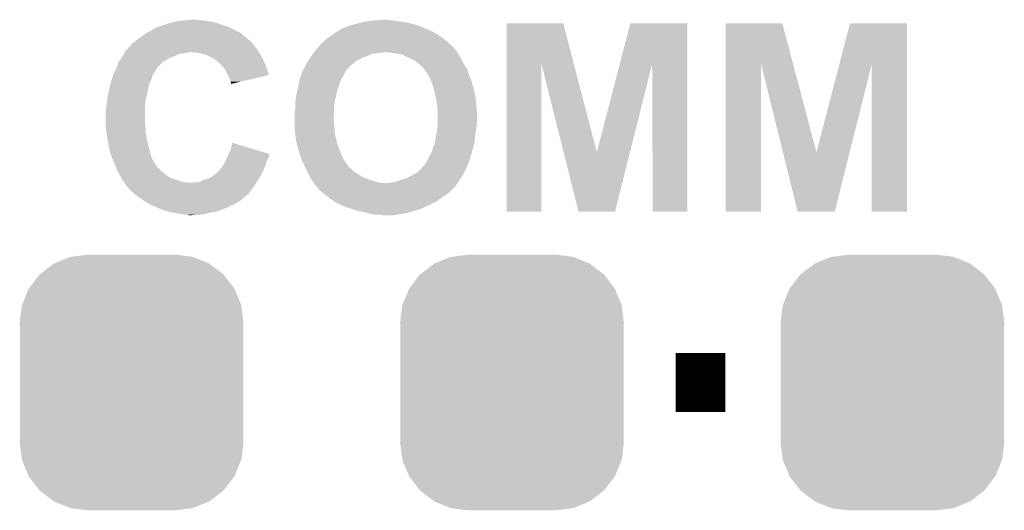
# Model space of a CAD drawing. Extents: x -1.3 to 24.2, y -3.9 to 39.2.
# Tile 51 of 53: x 15 to 19.2, y 32.8 to 34.9. Entities that reach past the tile are written whole.
import ezdxf

# ---------------------------------------------------------------- set-up
doc = ezdxf.new("R2010")
doc.units = 0
doc.layers.get('0').update_dxf_attribs({"linetype": 'CONTINUOUS'})
doc.layers.add('SMART_DOF_6_CLICK_V100_GTO', color=14, linetype='CONTINUOUS')
doc.layers.add('SMART_DOF_6_CLICK_V100_GTS', color=12, linetype='CONTINUOUS')

# ---------------------------------------------------------------- blocks, each defined once
blk = doc.blocks.new('CUSTOM_70')
for points in [[(-0.394942, 0.46695), (-0.337632, 0.511416), (0.39571, 0.46695), (0.33685, 0.511416)], [(-0.337632, 0.511416), (-0.333154, 0.513288), (0.33685, 0.511416), (0.334372, 0.513288)], [(-0.333154, 0.513288), (-0.266706, 0.541062), (0.334372, 0.513288), (0.265446, 0.541062)], [(-0.266706, 0.541062), (-0.259492, 0.54202), (0.265446, 0.541062), (0.263068, 0.54202)], [(-0.259492, 0.54202), (-0.1905, 0.55118), (0.263068, 0.54202), (0.1905, 0.55118)], [(-0.442246, 0.406212), (-0.39837, 0.46429), (0.442836, 0.406212), (0.397774, 0.46429)], [(-0.39837, 0.46429), (-0.394942, 0.46695), (0.397774, 0.46429), (0.39571, 0.46695)], [(-0.471976, 0.335286), (-0.444708, 0.402952), (0.472482, 0.335286), (0.4442, 0.402952)], [(-0.444708, 0.402952), (-0.442246, 0.406212), (0.4442, 0.402952), (0.442836, 0.406212)], [(-0.4826, 0.25908), (-0.47344, 0.331648), (0.4826, 0.25908), (0.472966, 0.331648)], [(-0.47344, 0.331648), (-0.471976, 0.335286), (0.472966, 0.331648), (0.472482, 0.335286)], [(-0.48133, 0.231872), (-0.4826, 0.25908), (0.48133, 0.231872), (0.4826, 0.25908)], [(-0.48133, -0.231872), (-0.48133, 0.231872), (0.48133, -0.231872), (0.48133, 0.231872)], [(-0.4826, -0.25908), (-0.48133, -0.231872), (0.4826, -0.25908), (0.48133, -0.231872)], [(-0.472964, -0.331648), (-0.4826, -0.25908), (0.47344, -0.331648), (0.4826, -0.25908)], [(-0.472482, -0.335286), (-0.472964, -0.331648), (0.471974, -0.335286), (0.47344, -0.331648)], [(-0.444198, -0.402952), (-0.472482, -0.335286), (0.444708, -0.402952), (0.471974, -0.335286)], [(-0.442836, -0.406212), (-0.444198, -0.402952), (0.442244, -0.406212), (0.444708, -0.402952)], [(-0.397772, -0.46429), (-0.442836, -0.406212), (0.39837, -0.46429), (0.442244, -0.406212)], [(-0.39571, -0.46695), (-0.397772, -0.46429), (0.39494, -0.46695), (0.39837, -0.46429)], [(-0.336848, -0.511416), (-0.39571, -0.46695), (0.337632, -0.511416), (0.39494, -0.46695)], [(-0.334372, -0.513288), (-0.336848, -0.511416), (0.333152, -0.513288), (0.337632, -0.511416)], [(-0.265444, -0.541062), (-0.334372, -0.513288), (0.266706, -0.541062), (0.333152, -0.513288)], [(-0.263068, -0.54202), (-0.265444, -0.541062), (0.25949, -0.54202), (0.266706, -0.541062)], [(-0.1905, -0.55118), (-0.263068, -0.54202), (0.1905, -0.55118), (0.25949, -0.54202)]]:
    blk.add_solid(points)

msp = doc.modelspace()

# ---------------------------------------------------------------- linework, layer by layer
at = {"layer": 'SMART_DOF_6_CLICK_V100_GTO', "const_width": 0.254}
msp.add_lwpolyline([(17.80032, 33.3756), (18.01368, 33.3756)], dxfattribs=at)
at = {"layer": 'SMART_DOF_6_CLICK_V100_GTO'}
for points in [[(15.5575, 34.90468), (15.576548, 34.9123), (15.880082, 34.90468), (15.864842, 34.9123)], [(15.576548, 34.9123), (15.582898, 34.91484), (15.864842, 34.9123), (15.854682, 34.91484)], [(15.582898, 34.91484), (15.59052, 34.91738), (15.854682, 34.91484), (15.844522, 34.91738)], [(15.59052, 34.91738), (15.60576, 34.922458), (15.844522, 34.91738), (15.83098, 34.922458)], [(15.60576, 34.922458), (15.615076, 34.925), (15.83098, 34.922458), (15.8242, 34.925)], [(15.615076, 34.925), (15.633698, 34.93008), (15.8242, 34.925), (15.806422, 34.93008)], [(15.633698, 34.93008), (15.646398, 34.93262), (15.806422, 34.93008), (15.78864, 34.93262)], [(15.646398, 34.93262), (15.6591, 34.93516), (15.78864, 34.93262), (15.773402, 34.93516)], [(15.6591, 34.93516), (15.689578, 34.9377), (15.773402, 34.93516), (15.758162, 34.9377)], [(15.689578, 34.9377), (15.720058, 34.94024), (15.745462, 34.9377), (15.735302, 34.94024)], [(16.375384, 34.907222), (16.380462, 34.90976), (16.709388, 34.907222), (16.703678, 34.90976)], [(16.380462, 34.90976), (16.38808, 34.9123), (16.703678, 34.90976), (16.697962, 34.9123)], [(16.38808, 34.9123), (16.393162, 34.914842), (16.697962, 34.9123), (16.689488, 34.914842)], [(16.393162, 34.914842), (16.413476, 34.91992), (16.689488, 34.914842), (16.672558, 34.91992)], [(16.413476, 34.91992), (16.423638, 34.92246), (16.672558, 34.91992), (16.6624, 34.92246)], [(16.423638, 34.92246), (16.432104, 34.925), (16.6624, 34.92246), (16.65224, 34.925)], [(16.432104, 34.925), (16.44904, 34.93008), (16.65224, 34.925), (16.629378, 34.93008)], [(16.44904, 34.93008), (16.464278, 34.93262), (16.629378, 34.93008), (16.60906, 34.93262)], [(16.464278, 34.93262), (16.479518, 34.93516), (16.60906, 34.93262), (16.59128, 34.93516)], [(16.479518, 34.93516), (16.51254, 34.9377), (16.59128, 34.93516), (16.576042, 34.9377)], [(16.51254, 34.9377), (16.548098, 34.94024), (16.565882, 34.9377), (16.555722, 34.94024)], [(17.071358, 34.749546), (17.071362, 34.924982), (17.360862, 34.749546), (17.315184, 34.924982)], [(17.071362, 34.924982), (17.071364, 34.925), (17.315184, 34.924982), (17.071364, 34.925)], [(17.559088, 34.749552), (17.604752, 34.924976), (17.851114, 34.749552), (17.85112, 34.924976)], [(17.604752, 34.924976), (17.60476, 34.925), (17.85112, 34.924976), (17.60476, 34.925)], [(18.016238, 34.749544), (18.016242, 34.924982), (18.306544, 34.749544), (18.260064, 34.924982)], [(18.016242, 34.924982), (18.016244, 34.925), (18.260064, 34.924982), (18.016244, 34.925)], [(18.506508, 34.74955), (18.552172, 34.924976), (18.798534, 34.74955), (18.79854, 34.924976)], [(18.552172, 34.924976), (18.55218, 34.925), (18.79854, 34.924976), (18.55218, 34.925)], [(15.48892, 34.8615), (15.50162, 34.87166), (15.94951, 34.8615), (15.937654, 34.87166)], [(15.50162, 34.87166), (15.515844, 34.88182), (15.937654, 34.87166), (15.925798, 34.88182)], [(15.515844, 34.88182), (15.519402, 34.88436), (15.925798, 34.88182), (15.92072, 34.88436)], [(15.519402, 34.88436), (15.539718, 34.89452), (15.92072, 34.88436), (15.9004, 34.89452)], [(15.539718, 34.89452), (15.5575, 34.90468), (15.9004, 34.89452), (15.880082, 34.90468)], [(16.30299, 34.86404), (16.31442, 34.87166), (16.79194, 34.86404), (16.78051, 34.87166)], [(16.31442, 34.87166), (16.325088, 34.87928), (16.78051, 34.87166), (16.76908, 34.87928)], [(16.325088, 34.87928), (16.3322, 34.88436), (16.76908, 34.87928), (16.759938, 34.88436)], [(16.3322, 34.88436), (16.344392, 34.89198), (16.759938, 34.88436), (16.746222, 34.89198)], [(16.344392, 34.89198), (16.35252, 34.897058), (16.746222, 34.89198), (16.733528, 34.897058)], [(16.35252, 34.897058), (16.362684, 34.90214), (16.733528, 34.897058), (16.72082, 34.90214)], [(16.362684, 34.90214), (16.372844, 34.90722), (16.72082, 34.90214), (16.709392, 34.90722)], [(16.372844, 34.90722), (16.375384, 34.907222), (16.709392, 34.90722), (16.709388, 34.907222)], [(15.434622, 34.813238), (15.445738, 34.82594), (15.99438, 34.813238), (15.983798, 34.82594)], [(15.445738, 34.82594), (15.448278, 34.82848), (15.983798, 34.82594), (15.98168, 34.82848)], [(15.448278, 34.82848), (15.45082, 34.83102), (15.98168, 34.82848), (15.979988, 34.83102)], [(15.45082, 34.83102), (15.454208, 34.8361), (15.979988, 34.83102), (15.9766, 34.8361)], [(15.454208, 34.8361), (15.455906, 34.838642), (15.9766, 34.8361), (15.974062, 34.838642)], [(15.455906, 34.838642), (15.460982, 34.841182), (15.974062, 34.838642), (15.971522, 34.841182)], [(15.460982, 34.841182), (15.466058, 34.843722), (15.971522, 34.841182), (15.97025, 34.843722)], [(15.466058, 34.843722), (15.46859, 34.846254), (15.97025, 34.843722), (15.96898, 34.846254)], [(15.46859, 34.846254), (15.47113, 34.848794), (15.96898, 34.846254), (15.963916, 34.848794)], [(15.47113, 34.848794), (15.473654, 34.851316), (15.963916, 34.848794), (15.9639, 34.851316)], [(15.473654, 34.851316), (15.473678, 34.85134), (15.9639, 34.851316), (15.961364, 34.85134)], [(15.473678, 34.85134), (15.476222, 34.853882), (15.961364, 34.85134), (15.958398, 34.853882)], [(15.476222, 34.853882), (15.48892, 34.8615), (15.958398, 34.853882), (15.94951, 34.8615)], [(16.259808, 34.8234), (16.262024, 34.825934), (16.8402, 34.8234), (16.837666, 34.825934)], [(16.262024, 34.825934), (16.26203, 34.82594), (16.837666, 34.825934), (16.835124, 34.82594)], [(16.26203, 34.82594), (16.2687, 34.833564), (16.835124, 34.82594), (16.827498, 34.833564)], [(16.2687, 34.833564), (16.268708, 34.836102), (16.827498, 34.833564), (16.82496, 34.836102)], [(16.268708, 34.836102), (16.276322, 34.841182), (16.82496, 34.836102), (16.819878, 34.841182)], [(16.276322, 34.841182), (16.281398, 34.846258), (16.819878, 34.841182), (16.8148, 34.846258)], [(16.281398, 34.846258), (16.286482, 34.851342), (16.8148, 34.846258), (16.808266, 34.851342)], [(16.286482, 34.851342), (16.29918, 34.8615), (16.808266, 34.851342), (16.795206, 34.8615)], [(16.29918, 34.8615), (16.30299, 34.86404), (16.795206, 34.8615), (16.79194, 34.86404)], [(15.41272, 34.780218), (15.414244, 34.78276), (15.63052, 34.780218), (15.63624, 34.78276)], [(15.414244, 34.78276), (15.420338, 34.792918), (15.63624, 34.78276), (15.661638, 34.792918)], [(15.420338, 34.792918), (15.421862, 34.79546), (15.661638, 34.792918), (15.681958, 34.79546)], [(15.421862, 34.79546), (15.423386, 34.797998), (15.681958, 34.79546), (15.689578, 34.797998)], [(15.423386, 34.798), (15.42491, 34.800538), (15.697196, 34.798), (15.704818, 34.800538)], [(15.423386, 34.797998), (15.423386, 34.798), (15.689578, 34.797998), (15.697196, 34.798)], [(15.42491, 34.80054), (15.42796, 34.805622), (16.002316, 34.80054), (15.99914, 34.805622)], [(15.42491, 34.800538), (15.42491, 34.80054), (15.704818, 34.800538), (15.712438, 34.80054)], [(15.42796, 34.805622), (15.434622, 34.813238), (15.99914, 34.805622), (15.99438, 34.813238)], [(15.735298, 34.798), (15.712438, 34.80054), (16.003904, 34.798), (16.002316, 34.80054)], [(15.758162, 34.79292), (15.735298, 34.798), (16.007078, 34.79292), (16.003904, 34.798)], [(15.775938, 34.787842), (15.758162, 34.79292), (16.00985, 34.787842), (16.007078, 34.79292)], [(15.79118, 34.78022), (15.775938, 34.787842), (16.014008, 34.78022), (16.00985, 34.787842)], [(16.224794, 34.77768), (16.228422, 34.78276), (16.45158, 34.77768), (16.46682, 34.78276)], [(16.228422, 34.78276), (16.23568, 34.79292), (16.46682, 34.78276), (16.492222, 34.79292)], [(16.23568, 34.79292), (16.237584, 34.79546), (16.492222, 34.79292), (16.51508, 34.79546)], [(16.237584, 34.79546), (16.23949, 34.798), (16.51508, 34.79546), (16.525242, 34.798)], [(16.23949, 34.798002), (16.241394, 34.80054), (16.532862, 34.798002), (16.540484, 34.80054)], [(16.23949, 34.798), (16.23949, 34.798002), (16.525242, 34.798), (16.532862, 34.798002)], [(16.241394, 34.80054), (16.247108, 34.808158), (16.857472, 34.80054), (16.852902, 34.808158)], [(16.247108, 34.808158), (16.25092, 34.81324), (16.852902, 34.808158), (16.84782, 34.81324)], [(16.25092, 34.81324), (16.25314, 34.815778), (16.84782, 34.81324), (16.845282, 34.815778)], [(16.25314, 34.815778), (16.259808, 34.8234), (16.845282, 34.815778), (16.8402, 34.8234)], [(16.5862, 34.79546), (16.550638, 34.80054), (16.860518, 34.79546), (16.857472, 34.80054)], [(16.60398, 34.79292), (16.5862, 34.79546), (16.862212, 34.79292), (16.860518, 34.79546)], [(16.619222, 34.790378), (16.60398, 34.79292), (16.863908, 34.790378), (16.862212, 34.79292)], [(16.639544, 34.780218), (16.619222, 34.790378), (16.87068, 34.780218), (16.863908, 34.790378)], [(15.389164, 34.734496), (15.39748, 34.757358), (15.56512, 34.734496), (15.587978, 34.757358)], [(15.39748, 34.757358), (15.397482, 34.757362), (15.587978, 34.757358), (15.587984, 34.757362)], [(15.397482, 34.757362), (15.40764, 34.7726), (15.587984, 34.757362), (15.61338, 34.7726)], [(15.40764, 34.7726), (15.41272, 34.780218), (15.61338, 34.7726), (15.63052, 34.780218)], [(15.803882, 34.77514), (15.79118, 34.78022), (16.01678, 34.77514), (16.014008, 34.78022)], [(15.81404, 34.76752), (15.803882, 34.77514), (16.020936, 34.76752), (16.01678, 34.77514)], [(15.817848, 34.764982), (15.81404, 34.76752), (16.02232, 34.764982), (16.020936, 34.76752)], [(15.82166, 34.76244), (15.817848, 34.764982), (16.023476, 34.76244), (16.02232, 34.764982)], [(15.847058, 34.73704), (15.82166, 34.76244), (16.035022, 34.73704), (16.023476, 34.76244)], [(16.19758, 34.731958), (16.203676, 34.742122), (16.388078, 34.731958), (16.398242, 34.742122)], [(16.203676, 34.742122), (16.2052, 34.74466), (16.398242, 34.742122), (16.401414, 34.74466)], [(16.2052, 34.74466), (16.212822, 34.759902), (16.401414, 34.74466), (16.420468, 34.759902)], [(16.212822, 34.759902), (16.214514, 34.762442), (16.420468, 34.759902), (16.423644, 34.762442)], [(16.214514, 34.762442), (16.219592, 34.77006), (16.423644, 34.762442), (16.438878, 34.77006)], [(16.219592, 34.77006), (16.22298, 34.77514), (16.438878, 34.77006), (16.447346, 34.77514)], [(16.22298, 34.77514), (16.224794, 34.77768), (16.447346, 34.77514), (16.45158, 34.77768)], [(16.64462, 34.77768), (16.639544, 34.780218), (16.87195, 34.77768), (16.87068, 34.780218)], [(16.657324, 34.7726), (16.64462, 34.77768), (16.87449, 34.7726), (16.87195, 34.77768)], [(16.67002, 34.76498), (16.657324, 34.7726), (16.878302, 34.76498), (16.87449, 34.7726)], [(16.68018, 34.759898), (16.67002, 34.76498), (16.880844, 34.759898), (16.878302, 34.76498)], [(16.6878, 34.75228), (16.68018, 34.759898), (16.884654, 34.75228), (16.880844, 34.759898)], [(16.695422, 34.747198), (16.6878, 34.75228), (16.887194, 34.747198), (16.884654, 34.75228)], [(16.69796, 34.744662), (16.695422, 34.747198), (16.888462, 34.744662), (16.887194, 34.747198)], [(16.705586, 34.737038), (16.69796, 34.744662), (16.893908, 34.737038), (16.888462, 34.744662)], [(17.07134, 34.112224), (17.071358, 34.749546), (17.221176, 34.112224), (17.2212, 34.749546)], [(17.316788, 34.36883), (17.2212, 34.749546), (17.459984, 34.36883), (17.360862, 34.749546)], [(17.459984, 34.36883), (17.559088, 34.749552), (17.6031, 34.36883), (17.698672, 34.749552)], [(17.70126, 34.112224), (17.698672, 34.749552), (17.851096, 34.112224), (17.851114, 34.749552)], [(18.01622, 34.112224), (18.016238, 34.749544), (18.168596, 34.112224), (18.16862, 34.749544)], [(18.262692, 34.368828), (18.16862, 34.749544), (18.407404, 34.368828), (18.306544, 34.749544)], [(18.407404, 34.368828), (18.506508, 34.74955), (18.55052, 34.368828), (18.646092, 34.74955)], [(18.64614, 34.112224), (18.646092, 34.74955), (18.798516, 34.112224), (18.798534, 34.74955)], [(15.372332, 34.696398), (15.37462, 34.70402), (15.54226, 34.696398), (15.54607, 34.70402)], [(15.37462, 34.70402), (15.375888, 34.706558), (15.54607, 34.70402), (15.54734, 34.706558)], [(15.375888, 34.706558), (15.383508, 34.721798), (15.54734, 34.706558), (15.557498, 34.721798)], [(15.383508, 34.721798), (15.386046, 34.726876), (15.557498, 34.721798), (15.560038, 34.726876)], [(15.386046, 34.726876), (15.38732, 34.729422), (15.560038, 34.726876), (15.562582, 34.729422)], [(15.38732, 34.729422), (15.38824, 34.731954), (15.562582, 34.729422), (15.565114, 34.731954)], [(15.38824, 34.731954), (15.389164, 34.734496), (15.565114, 34.731954), (15.56512, 34.734496)], [(15.852138, 34.731958), (15.847058, 34.73704), (16.036472, 34.731958), (16.035022, 34.73704)], [(15.8623, 34.714178), (15.852138, 34.731958), (16.041538, 34.714178), (16.036472, 34.731958)], [(15.868654, 34.701474), (15.8623, 34.714178), (16.045156, 34.701474), (16.041538, 34.714178)], [(15.87754, 34.683702), (15.868654, 34.701474), (15.969268, 34.683702), (16.045156, 34.701474)], [(16.179802, 34.688784), (16.183708, 34.698944), (16.360142, 34.688784), (16.36776, 34.698944)], [(16.183708, 34.698944), (16.187614, 34.709102), (16.36776, 34.698944), (16.37284, 34.709102)], [(16.187614, 34.709102), (16.190544, 34.716722), (16.37284, 34.709102), (16.375384, 34.716722)], [(16.190544, 34.716722), (16.1925, 34.721804), (16.375384, 34.716722), (16.38046, 34.721804)], [(16.1925, 34.721806), (16.192506, 34.724346), (16.380462, 34.721806), (16.381732, 34.724346)], [(16.1925, 34.721804), (16.1925, 34.721806), (16.38046, 34.721804), (16.380462, 34.721806)], [(16.192506, 34.724346), (16.195038, 34.72688), (16.381732, 34.724346), (16.383002, 34.72688)], [(16.195038, 34.72688), (16.195042, 34.726884), (16.383002, 34.72688), (16.383004, 34.726884)], [(16.195042, 34.726884), (16.19758, 34.731958), (16.383004, 34.726884), (16.388078, 34.731958)], [(16.710658, 34.734486), (16.705586, 34.737038), (16.895732, 34.734486), (16.893908, 34.737038)], [(16.710666, 34.731952), (16.710658, 34.734486), (16.897542, 34.731952), (16.895732, 34.734486)], [(16.713202, 34.729418), (16.710666, 34.731952), (16.899352, 34.729418), (16.897542, 34.731952)], [(16.715232, 34.726882), (16.713202, 34.729418), (16.901162, 34.726882), (16.899352, 34.729418)], [(16.72336, 34.71672), (16.715232, 34.726882), (16.90421, 34.71672), (16.901162, 34.726882)], [(16.73352, 34.70148), (16.72336, 34.71672), (16.908778, 34.70148), (16.90421, 34.71672)], [(16.73352, 34.701478), (16.73352, 34.70148), (16.90878, 34.701478), (16.908778, 34.70148)], [(16.74114, 34.68624), (16.73352, 34.701478), (16.914876, 34.68624), (16.90878, 34.701478)], [(15.35938, 34.65322), (15.36395, 34.668458), (15.52702, 34.65322), (15.5321, 34.668458)], [(15.36395, 34.668458), (15.368522, 34.683698), (15.5321, 34.668458), (15.539718, 34.683698)], [(15.368522, 34.683698), (15.372332, 34.696398), (15.539718, 34.683698), (15.54226, 34.696398)], [(15.880078, 34.673542), (15.87754, 34.683702), (15.925884, 34.673542), (15.969268, 34.683702)], [(15.882618, 34.668464), (15.880078, 34.673542), (15.9042, 34.668464), (15.925884, 34.673542)], [(15.88262, 34.66341), (15.882618, 34.668464), (15.88262, 34.66341), (15.9042, 34.668464)], [(16.171092, 34.64814), (16.174358, 34.66338), (16.3449, 34.64814), (16.34998, 34.66338)], [(16.174358, 34.66338), (16.179802, 34.688782), (16.34998, 34.66338), (16.36014, 34.688782)], [(16.179802, 34.688782), (16.179802, 34.688784), (16.36014, 34.688782), (16.360142, 34.688784)], [(16.745496, 34.676082), (16.74114, 34.68624), (16.91894, 34.676082), (16.914876, 34.68624)], [(16.748762, 34.66846), (16.745496, 34.676082), (16.921228, 34.66846), (16.91894, 34.676082)], [(16.753842, 34.65068), (16.748762, 34.66846), (16.92656, 34.65068), (16.921228, 34.66846)], [(15.34922, 34.602418), (15.356332, 34.63798), (15.515588, 34.602418), (15.52448, 34.63798)], [(15.356332, 34.63798), (15.35938, 34.65322), (15.52448, 34.63798), (15.52702, 34.65322)], [(16.16026, 34.58972), (16.16456, 34.61766), (16.32966, 34.58972), (16.336644, 34.61766)], [(16.16456, 34.61766), (16.16728, 34.63036), (16.336644, 34.61766), (16.33982, 34.63036)], [(16.16728, 34.63036), (16.171092, 34.64814), (16.33982, 34.63036), (16.3449, 34.64814)], [(16.75892, 34.632902), (16.753842, 34.65068), (16.931006, 34.632902), (16.92656, 34.65068)], [(16.761852, 34.6202), (16.75892, 34.632902), (16.93418, 34.6202), (16.931006, 34.632902)], [(16.76654, 34.59988), (16.761852, 34.6202), (16.937308, 34.59988), (16.93418, 34.6202)], [(15.34414, 34.56178), (15.345726, 34.574478), (15.51178, 34.56178), (15.51178, 34.574478)], [(15.345726, 34.574478), (15.348584, 34.597338), (15.51178, 34.574478), (15.51432, 34.597338)], [(15.348584, 34.597338), (15.34922, 34.602418), (15.51432, 34.597338), (15.515588, 34.602418)], [(16.15948, 34.584642), (16.16026, 34.58972), (16.329094, 34.584642), (16.32966, 34.58972)], [(16.15948, 34.56686), (16.15948, 34.584642), (16.32712, 34.56686), (16.329094, 34.584642)], [(16.768658, 34.587182), (16.76654, 34.59988), (16.93926, 34.587182), (16.937308, 34.59988)], [(16.77162, 34.569398), (16.768658, 34.587182), (16.940628, 34.569398), (16.93926, 34.587182)], [(15.3416, 34.544), (15.34414, 34.56178), (15.51178, 34.544), (15.51178, 34.56178)], [(15.3416, 34.485578), (15.3416, 34.544), (15.51178, 34.485578), (15.51178, 34.544)], [(16.15694, 34.544002), (16.15948, 34.556702), (16.32712, 34.544002), (16.32712, 34.556702)], [(16.15694, 34.543998), (16.15694, 34.544002), (16.32712, 34.543998), (16.32712, 34.544002)], [(16.15694, 34.5186), (16.15694, 34.543998), (16.32458, 34.5186), (16.32712, 34.543998)], [(16.15948, 34.556702), (16.15948, 34.56686), (16.32712, 34.556702), (16.32712, 34.56686)], [(16.77162, 34.556698), (16.77162, 34.569398), (16.941606, 34.556698), (16.940628, 34.569398)], [(16.772128, 34.55416), (16.77162, 34.556698), (16.9418, 34.55416), (16.941606, 34.556698)], [(16.77416, 34.543998), (16.772128, 34.55416), (16.942478, 34.543998), (16.9418, 34.55416)], [(16.77416, 34.516062), (16.77416, 34.543998), (16.94434, 34.516062), (16.942478, 34.543998)], [(15.3416, 34.475422), (15.3416, 34.485578), (15.513474, 34.475422), (15.51178, 34.485578)], [(16.15694, 34.505902), (16.15694, 34.5186), (16.32458, 34.505902), (16.32458, 34.5186)], [(16.15694, 34.495742), (16.15694, 34.505902), (16.32712, 34.495742), (16.32458, 34.505902)], [(16.15694, 34.483042), (16.15694, 34.495742), (16.32712, 34.483042), (16.32712, 34.495742)], [(16.772888, 34.483038), (16.77416, 34.49574), (16.9418, 34.483038), (16.9418, 34.49574)], [(16.77416, 34.508438), (16.77416, 34.516062), (16.94434, 34.508438), (16.94434, 34.516062)], [(16.77416, 34.498278), (16.77416, 34.508438), (16.9418, 34.498278), (16.94434, 34.508438)], [(16.77416, 34.49574), (16.77416, 34.498278), (16.9418, 34.49574), (16.9418, 34.498278)], [(15.342384, 34.470338), (15.3416, 34.475422), (15.51432, 34.470338), (15.513474, 34.475422)], [(15.344728, 34.4551), (15.342384, 34.470338), (15.51432, 34.4551), (15.51432, 34.470338)], [(15.34668, 34.4424), (15.344728, 34.4551), (15.516136, 34.4424), (15.51432, 34.4551)], [(15.347528, 34.437322), (15.34668, 34.4424), (15.51686, 34.437322), (15.516136, 34.4424)], [(16.15694, 34.477958), (16.15694, 34.483042), (16.328138, 34.477958), (16.32712, 34.483042)], [(16.157484, 34.470342), (16.15694, 34.477958), (16.32966, 34.470342), (16.328138, 34.477958)], [(16.158574, 34.455102), (16.157484, 34.470342), (16.32966, 34.455102), (16.32966, 34.470342)], [(16.15948, 34.442398), (16.158574, 34.455102), (16.331778, 34.442398), (16.32966, 34.455102)], [(16.159904, 34.43986), (16.15948, 34.442398), (16.3322, 34.43986), (16.331778, 34.442398)], [(16.764, 34.427158), (16.76908, 34.44748), (16.934178, 34.427158), (16.936436, 34.44748)], [(16.76908, 34.44748), (16.769362, 34.45002), (16.936436, 34.44748), (16.93672, 34.45002)], [(16.769362, 34.45002), (16.771336, 34.4678), (16.93672, 34.45002), (16.93926, 34.4678)], [(16.771336, 34.4678), (16.77162, 34.47034), (16.93926, 34.4678), (16.939682, 34.47034)], [(16.77162, 34.47034), (16.772888, 34.483038), (16.939682, 34.47034), (16.9418, 34.483038)], [(15.35176, 34.41192), (15.347528, 34.437322), (15.522304, 34.41192), (15.51686, 34.437322)], [(15.353608, 34.40176), (15.35176, 34.41192), (15.52448, 34.40176), (15.522304, 34.41192)], [(15.35684, 34.383978), (15.353608, 34.40176), (15.529222, 34.383978), (15.52448, 34.40176)], [(15.880082, 34.378902), (15.887724, 34.409374), (15.988724, 34.378902), (15.887724, 34.409374)], [(16.16456, 34.41192), (16.159904, 34.43986), (16.33865, 34.41192), (16.3322, 34.43986)], [(16.16583, 34.406842), (16.16456, 34.41192), (16.33982, 34.406842), (16.33865, 34.41192)], [(16.17218, 34.38144), (16.16583, 34.406842), (16.348892, 34.38144), (16.33982, 34.406842)], [(16.75384, 34.38906), (16.760368, 34.404298), (16.927068, 34.38906), (16.93164, 34.404298)], [(16.760368, 34.404298), (16.761458, 34.406838), (16.93164, 34.404298), (16.931922, 34.406838)], [(16.761458, 34.406838), (16.764, 34.427158), (16.931922, 34.406838), (16.934178, 34.427158)], [(15.362382, 34.36366), (15.35684, 34.383978), (15.53464, 34.36366), (15.529222, 34.383978)], [(15.364458, 34.35604), (15.362382, 34.36366), (15.536818, 34.35604), (15.53464, 34.36366)], [(15.869688, 34.356038), (15.87199, 34.361102), (16.047718, 34.356038), (16.04772, 34.361102)], [(15.87199, 34.361102), (15.880082, 34.378902), (16.04772, 34.361102), (15.988724, 34.378902)], [(16.175228, 34.37128), (16.17218, 34.38144), (16.35252, 34.37128), (16.348892, 34.38144)], [(16.1798, 34.356038), (16.175228, 34.37128), (16.359054, 34.356038), (16.35252, 34.37128)], [(16.73606, 34.34842), (16.74368, 34.361116), (16.914876, 34.34842), (16.918686, 34.361116)], [(16.74368, 34.361116), (16.74876, 34.37382), (16.918686, 34.361116), (16.922496, 34.37382)], [(16.74876, 34.37382), (16.75384, 34.38906), (16.922496, 34.37382), (16.927068, 34.38906)], [(17.381216, 34.11222), (17.316788, 34.36883), (17.538684, 34.11222), (17.6031, 34.36883)], [(18.326096, 34.11222), (18.262692, 34.368828), (18.486104, 34.11222), (18.55052, 34.368828)], [(15.368524, 34.34588), (15.364458, 34.35604), (15.53972, 34.34588), (15.536818, 34.35604)], [(15.37462, 34.33064), (15.368524, 34.34588), (15.547342, 34.33064), (15.53972, 34.34588)], [(15.374622, 34.330638), (15.37462, 34.33064), (15.547342, 34.330638), (15.547342, 34.33064)], [(15.381394, 34.315402), (15.374622, 34.330638), (15.5575, 34.315402), (15.547342, 34.330638)], [(15.38478, 34.30778), (15.381394, 34.315402), (15.562074, 34.30778), (15.5575, 34.315402)], [(15.847062, 34.310322), (15.849962, 34.315398), (16.02994, 34.310322), (16.032478, 34.315398)], [(15.849962, 34.315398), (15.857216, 34.328098), (16.032478, 34.315398), (16.03502, 34.328098)], [(15.857216, 34.328098), (15.85722, 34.328102), (16.03502, 34.328098), (16.03502, 34.328102)], [(15.85722, 34.328102), (15.86625, 34.34842), (16.03502, 34.328102), (16.04518, 34.34842)], [(15.86625, 34.34842), (15.86738, 34.35096), (16.04518, 34.34842), (16.046026, 34.35096)], [(15.86738, 34.35096), (15.869688, 34.356038), (16.046026, 34.35096), (16.047718, 34.356038)], [(16.180816, 34.3535), (16.1798, 34.356038), (16.36014, 34.3535), (16.359054, 34.356038)], [(16.186912, 34.338262), (16.180816, 34.3535), (16.36776, 34.338262), (16.36014, 34.3535)], [(16.18996, 34.33064), (16.186912, 34.338262), (16.372842, 34.33064), (16.36776, 34.338262)], [(16.200118, 34.307788), (16.18996, 34.33064), (16.388076, 34.307788), (16.372842, 34.33064)], [(16.715738, 34.312858), (16.725898, 34.328098), (16.902682, 34.312858), (16.90878, 34.328098)], [(16.725898, 34.3281), (16.73606, 34.34842), (16.908782, 34.3281), (16.914876, 34.34842)], [(16.725898, 34.328098), (16.725898, 34.3281), (16.90878, 34.328098), (16.908782, 34.3281)], [(15.386686, 34.302698), (15.38478, 34.30778), (15.565122, 34.302698), (15.562074, 34.30778)], [(15.38764, 34.300158), (15.386686, 34.302698), (15.567664, 34.300158), (15.565122, 34.302698)], [(15.388594, 34.297614), (15.38764, 34.300158), (15.57274, 34.297614), (15.567664, 34.300158)], [(15.390496, 34.29254), (15.388594, 34.297614), (15.575284, 34.29254), (15.57274, 34.297614)], [(15.3924, 34.28746), (15.390496, 34.29254), (15.581632, 34.28746), (15.575284, 34.29254)], [(15.395304, 34.28238), (15.3924, 34.28746), (15.58798, 34.28238), (15.581632, 34.28746)], [(15.40256, 34.26968), (15.395304, 34.28238), (15.603222, 34.26968), (15.58798, 34.28238)], [(15.80134, 34.2646), (15.82166, 34.27985), (16.007926, 34.2646), (16.016822, 34.27985)], [(15.82166, 34.27985), (15.821668, 34.282382), (16.016822, 34.27985), (16.0183, 34.282382)], [(15.821668, 34.282382), (15.825468, 34.284918), (16.0183, 34.282382), (16.01978, 34.284918)], [(15.825468, 34.284918), (15.829282, 34.287462), (16.01978, 34.284918), (16.020628, 34.287462)], [(15.829282, 34.287462), (15.8369, 34.29762), (16.020628, 34.287462), (16.024014, 34.29762)], [(15.8369, 34.29762), (15.83893, 34.300158), (16.024014, 34.29762), (16.02486, 34.300158)], [(15.83893, 34.300158), (15.847062, 34.310322), (16.02486, 34.300158), (16.02994, 34.310322)], [(16.20012, 34.30778), (16.200118, 34.307788), (16.390094, 34.30778), (16.388076, 34.307788)], [(16.200122, 34.307778), (16.20012, 34.30778), (16.390598, 34.307778), (16.390094, 34.30778)], [(16.201388, 34.305246), (16.200122, 34.307778), (16.39062, 34.305246), (16.390598, 34.307778)], [(16.20393, 34.300162), (16.201388, 34.305246), (16.3957, 34.300162), (16.39062, 34.305246)], [(16.2052, 34.297622), (16.20393, 34.300162), (16.400774, 34.297622), (16.3957, 34.300162)], [(16.21155, 34.284922), (16.2052, 34.297622), (16.413478, 34.284922), (16.400774, 34.297622)], [(16.214092, 34.279838), (16.21155, 34.284922), (16.4211, 34.279838), (16.413478, 34.284922)], [(16.2179, 34.27222), (16.214092, 34.279838), (16.4338, 34.27222), (16.4211, 34.279838)], [(16.65986, 34.26714), (16.676796, 34.277302), (16.879824, 34.26714), (16.88592, 34.277302)], [(16.676796, 34.277302), (16.685258, 34.282378), (16.88592, 34.277302), (16.888458, 34.282378)], [(16.685258, 34.282378), (16.700498, 34.295078), (16.888458, 34.282378), (16.894808, 34.295078)], [(16.700498, 34.295078), (16.706594, 34.3027), (16.894808, 34.295078), (16.89862, 34.3027)], [(16.706594, 34.3027), (16.710652, 34.307772), (16.89862, 34.3027), (16.900648, 34.307772)], [(16.710652, 34.307772), (16.713178, 34.307782), (16.900648, 34.307772), (16.900652, 34.307782)], [(16.713178, 34.307782), (16.7132, 34.310314), (16.900652, 34.307782), (16.901666, 34.310314)], [(16.7132, 34.310314), (16.715738, 34.312858), (16.901666, 34.310314), (16.902682, 34.312858)], [(15.40982, 34.256978), (15.40256, 34.26968), (15.623538, 34.256978), (15.603222, 34.26968)], [(15.41272, 34.2519), (15.40982, 34.256978), (15.640476, 34.2519), (15.623538, 34.256978)], [(15.414244, 34.249362), (15.41272, 34.2519), (15.64894, 34.249362), (15.640476, 34.2519)], [(15.420338, 34.239202), (15.414244, 34.249362), (15.67688, 34.239202), (15.64894, 34.249362)], [(15.42034, 34.2392), (15.420338, 34.239202), (15.676884, 34.2392), (15.67688, 34.239202)], [(15.422246, 34.23666), (15.42034, 34.2392), (15.709902, 34.23666), (15.69212, 34.2392)], [(15.433678, 34.22142), (15.422246, 34.23666), (15.98168, 34.22142), (15.991058, 34.23666)], [(15.709902, 34.23666), (15.714984, 34.236662), (15.991058, 34.23666), (15.991058, 34.236662)], [(15.714984, 34.236662), (15.720064, 34.2392), (15.991058, 34.236662), (15.99262, 34.2392)], [(15.732762, 34.2392), (15.748002, 34.241742), (15.99262, 34.2392), (15.994184, 34.241742)], [(15.748002, 34.241742), (15.763242, 34.249362), (15.994184, 34.241742), (15.998874, 34.249362)], [(15.763242, 34.249362), (15.783562, 34.25444), (15.998874, 34.249362), (16.002, 34.25444)], [(15.783562, 34.25444), (15.80134, 34.2646), (16.002, 34.25444), (16.007926, 34.2646)], [(16.22425, 34.259522), (16.2179, 34.27222), (16.454116, 34.259522), (16.4338, 34.27222)], [(16.228058, 34.251902), (16.22425, 34.259522), (16.476978, 34.251902), (16.454116, 34.259522)], [(16.23822, 34.239202), (16.228058, 34.251902), (16.515078, 34.239202), (16.476978, 34.251902)], [(16.23822, 34.2392), (16.23822, 34.239202), (16.515092, 34.2392), (16.515078, 34.239202)], [(16.239744, 34.23666), (16.23822, 34.2392), (16.53286, 34.23666), (16.515092, 34.2392)], [(16.244318, 34.229038), (16.239744, 34.23666), (16.855438, 34.229038), (16.86052, 34.23666)], [(16.565878, 34.23666), (16.576038, 34.2392), (16.86052, 34.23666), (16.862212, 34.2392)], [(16.583656, 34.2392), (16.60652, 34.24682), (16.862212, 34.2392), (16.867294, 34.24682)], [(16.60652, 34.24682), (16.623454, 34.2519), (16.867294, 34.24682), (16.870682, 34.2519)], [(16.623454, 34.2519), (16.631922, 34.25444), (16.870682, 34.2519), (16.872204, 34.25444)], [(16.631922, 34.25444), (16.64462, 34.25952), (16.872204, 34.25444), (16.875252, 34.25952)], [(16.64462, 34.25952), (16.65986, 34.26714), (16.875252, 34.25952), (16.879824, 34.26714)], [(15.43558, 34.218882), (15.433678, 34.22142), (15.979726, 34.218882), (15.98168, 34.22142)], [(15.440658, 34.213798), (15.43558, 34.218882), (15.975816, 34.213798), (15.979726, 34.218882)], [(15.443194, 34.208736), (15.440658, 34.213798), (15.971922, 34.208736), (15.975816, 34.213798)], [(15.445736, 34.20872), (15.443194, 34.208736), (15.97191, 34.20872), (15.971922, 34.208736)], [(15.46606, 34.188402), (15.445736, 34.20872), (15.95628, 34.188402), (15.97191, 34.20872)], [(15.466066, 34.188398), (15.46606, 34.188402), (15.956278, 34.188398), (15.95628, 34.188402)], [(15.48638, 34.17316), (15.466066, 34.188398), (15.937996, 34.17316), (15.956278, 34.188398)], [(16.245838, 34.226502), (16.244318, 34.229038), (16.853182, 34.226502), (16.855438, 34.229038)], [(16.253458, 34.218882), (16.245838, 34.226502), (16.846408, 34.218882), (16.853182, 34.226502)], [(16.25854, 34.21126), (16.253458, 34.218882), (16.839632, 34.21126), (16.846408, 34.218882)], [(16.26362, 34.206178), (16.25854, 34.21126), (16.835116, 34.206178), (16.839632, 34.21126)], [(16.266526, 34.203636), (16.26362, 34.206178), (16.830042, 34.203636), (16.835116, 34.206178)], [(16.275234, 34.196018), (16.266526, 34.203636), (16.824958, 34.196018), (16.830042, 34.203636)], [(16.28394, 34.1884), (16.275234, 34.196018), (16.8148, 34.1884), (16.824958, 34.196018)], [(16.29374, 34.180778), (16.28394, 34.1884), (16.804638, 34.180778), (16.8148, 34.1884)], [(15.50163, 34.162994), (15.48638, 34.17316), (15.9258, 34.162994), (15.937996, 34.17316)], [(15.50543, 34.16046), (15.50163, 34.162994), (15.925776, 34.16046), (15.9258, 34.162994)], [(15.505434, 34.160458), (15.50543, 34.16046), (15.923256, 34.160458), (15.925776, 34.16046)], [(15.50924, 34.15792), (15.505434, 34.160458), (15.91818, 34.15792), (15.923256, 34.160458)], [(15.509244, 34.157918), (15.50924, 34.15792), (15.918178, 34.157918), (15.91818, 34.15792)], [(15.5255, 34.14776), (15.509244, 34.157918), (15.902938, 34.14776), (15.918178, 34.157918)], [(15.52956, 34.145222), (15.5255, 34.14776), (15.897862, 34.145222), (15.902938, 34.14776)], [(15.53528, 34.14268), (15.52956, 34.145222), (15.89278, 34.14268), (15.897862, 34.145222)], [(16.303532, 34.173162), (16.29374, 34.180778), (16.79194, 34.173162), (16.804638, 34.180778)], [(16.3068, 34.17062), (16.303532, 34.173162), (16.788126, 34.17062), (16.79194, 34.173162)], [(16.32966, 34.15538), (16.3068, 34.17062), (16.765266, 34.15538), (16.788126, 34.17062)], [(16.334232, 34.15284), (16.32966, 34.15538), (16.761458, 34.15284), (16.765266, 34.15538)], [(16.35252, 34.14268), (16.334232, 34.15284), (16.74114, 34.14268), (16.761458, 34.15284)], [(15.546708, 34.1376), (15.53528, 34.14268), (15.880078, 34.1376), (15.89278, 34.14268)], [(15.563852, 34.12998), (15.546708, 34.1376), (15.867382, 34.12998), (15.880078, 34.1376)], [(15.57528, 34.1249), (15.563852, 34.12998), (15.852142, 34.1249), (15.867382, 34.12998)], [(15.595598, 34.117282), (15.57528, 34.1249), (15.834364, 34.117282), (15.852142, 34.1249)], [(15.595606, 34.11728), (15.595598, 34.117282), (15.83436, 34.11728), (15.834364, 34.117282)], [(15.615924, 34.1122), (15.595606, 34.11728), (15.819118, 34.1122), (15.83436, 34.11728)], [(15.626082, 34.10966), (15.615924, 34.1122), (15.7988, 34.10966), (15.819118, 34.1122)], [(15.63624, 34.10712), (15.626082, 34.10966), (15.788638, 34.10712), (15.7988, 34.10966)], [(15.65402, 34.10458), (15.63624, 34.10712), (15.778478, 34.10458), (15.788638, 34.10712)], [(15.66926, 34.10204), (15.65402, 34.10458), (15.768318, 34.10204), (15.778478, 34.10458)], [(16.375378, 34.13252), (16.35252, 34.14268), (16.718282, 34.13252), (16.74114, 34.14268)], [(16.40078, 34.1249), (16.375378, 34.13252), (16.701138, 34.1249), (16.718282, 34.13252)], [(16.40841, 34.122358), (16.40078, 34.1249), (16.69542, 34.122358), (16.701138, 34.1249)], [(16.42364, 34.117282), (16.40841, 34.122358), (16.678494, 34.117282), (16.69542, 34.122358)], [(16.435078, 34.11474), (16.42364, 34.117282), (16.67002, 34.11474), (16.678494, 34.117282)], [(16.469362, 34.10712), (16.435078, 34.11474), (16.642082, 34.10712), (16.67002, 34.11474)], [(16.487138, 34.10204), (16.469362, 34.10712), (16.61414, 34.10204), (16.642082, 34.10712)], [(17.221176, 34.1122), (17.07134, 34.112224), (17.221176, 34.1122), (17.221176, 34.112224)], [(17.53868, 34.1122), (17.381216, 34.11222), (17.53868, 34.1122), (17.538684, 34.11222)], [(17.851096, 34.1122), (17.70126, 34.112224), (17.851096, 34.1122), (17.851096, 34.112224)], [(18.168596, 34.1122), (18.01622, 34.112224), (18.168596, 34.1122), (18.168596, 34.112224)], [(18.4861, 34.1122), (18.326096, 34.11222), (18.4861, 34.1122), (18.486104, 34.11222)], [(18.798516, 34.1122), (18.64614, 34.112224), (18.798516, 34.1122), (18.798516, 34.112224)], [(15.681958, 34.0995), (15.66926, 34.10204), (15.758158, 34.0995), (15.768318, 34.10204)], [(15.702278, 34.096962), (15.694656, 34.0995), (15.70992, 34.096962), (15.7353, 34.0995)], [(15.709902, 34.09696), (15.702278, 34.096962), (15.709902, 34.09696), (15.70992, 34.096962)], [(16.50492, 34.0995), (16.487138, 34.10204), (16.598898, 34.0995), (16.61414, 34.10204)], [(16.532858, 34.09696), (16.520158, 34.0995), (16.583658, 34.09696), (16.598898, 34.0995)]]:
    msp.add_solid(points, dxfattribs=at)

# ---------------------------------------------------------------- block references
at = {"layer": 'SMART_DOF_6_CLICK_V100_GTS'}
for p in [(15.45336, 33.3756), (17.0942, 33.3756), (18.73504, 33.3756)]:
    msp.add_blockref('CUSTOM_70', p, dxfattribs=at)

doc.saveas('drawing.dxf')
